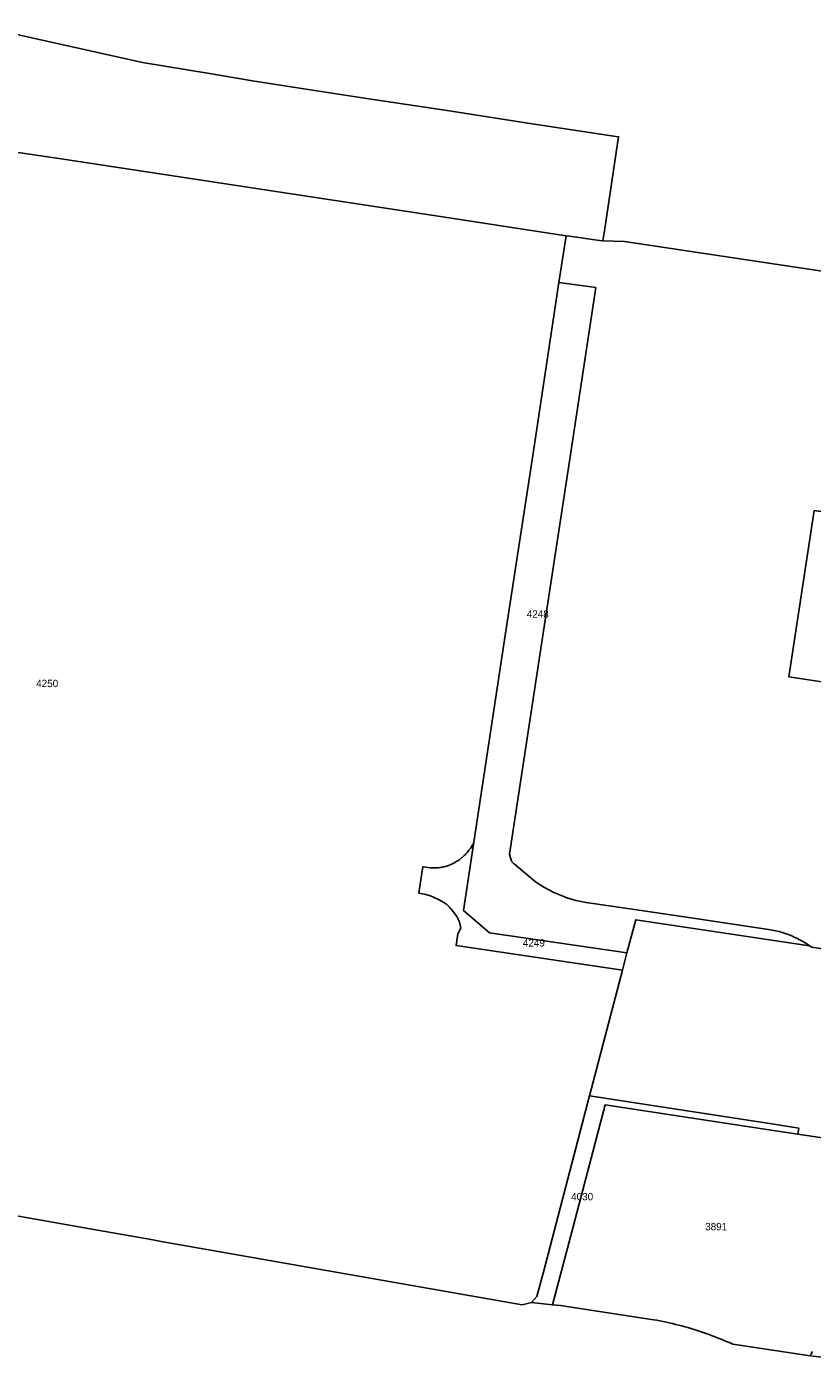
# Model space of a CAD drawing. Header units: metres. Extents: x 89872 to 93080, y 464198 to 466472.
# Tile 9 of 12: x 91493 to 91874, y 464458 to 465109. Entities that reach past the tile are written whole.
import ezdxf

# ---------------------------------------------------------------- set-up
doc = ezdxf.new("R2010")
doc.units = ezdxf.units.M
doc.header["$MEASUREMENT"] = 0
doc.layers.add('CB_---_TZ00018-_tekst 18_18_^2000', color=1, linetype='CONTINUOUS')
doc.layers.add('CI_---_EG01----_perceelsgrens', color=210, linetype='CONTINUOUS')

msp = doc.modelspace()

# ---------------------------------------------------------------- linework, layer by layer
at = {"layer": 'CI_---_EG01----_perceelsgrens', "flags": 128}
for points in [[(91418.880291, 465058.060471), (91509.250246, 465044.840478), (91692.590154, 465016.919492), (91754.709123, 465007.391497), (91756.321122, 465007.173497), (91771.034115, 465005.171498), (91772.601114, 465004.957498), (91773.336114, 465009.808496), (91780.25611, 465055.531473), (91776.871112, 465056.055472), (91736.203132, 465062.160469), (91696.965152, 465068.318466), (91658.879171, 465073.996463), (91631.475185, 465078.260461), (91602.189199, 465082.677459), (91581.40621, 465086.359457), (91548.741226, 465091.653455), (91470.783265, 465109.026446)], [(91782.128109, 464650.287675), (91701.22815, 464662.283669), (91701.77515, 464665.727668), (91702.097149, 464667.940667), (91703.477149, 464670.768665), (91702.838149, 464673.649664), (91702.292149, 464675.076663), (91701.56115, 464676.364662), (91699.807151, 464678.780661), (91697.910152, 464681.12666), (91696.827152, 464682.207659), (91695.601153, 464683.079659), (91692.960154, 464684.516658), (91690.262155, 464685.862658), (91688.840156, 464686.387657), (91685.940158, 464687.186657), (91683.083159, 464687.793657), (91684.072159, 464694.224653), (91685.020158, 464700.56865), (91688.842156, 464700.07065), (91689.401156, 464700.03365), (91689.960156, 464700.01165), (91690.520155, 464700.00365), (91691.079155, 464700.01165), (91691.638155, 464700.03465), (91692.197154, 464700.07265), (91692.754154, 464700.12565), (91693.310154, 464700.19365), (91693.863154, 464700.27565), (91694.415153, 464700.37365), (91694.963153, 464700.48565), (91695.508153, 464700.61265), (91696.050153, 464700.75465), (91696.587152, 464700.91065), (91697.120152, 464701.08165), (91697.649152, 464701.26665), (91698.172151, 464701.46565), (91698.689151, 464701.67765), (91699.201151, 464701.90465), (91699.707151, 464702.145649), (91700.20615, 464702.399649), (91700.69715, 464702.666649), (91701.18215, 464702.946649), (91701.65915, 464703.239649), (91702.127149, 464703.545649), (91702.588149, 464703.864649), (91703.039149, 464704.195648), (91703.482149, 464704.537648), (91703.915149, 464704.892648), (91704.338148, 464705.258648), (91704.752148, 464705.635648), (91705.176148, 464706.025647), (91705.590148, 464706.426647), (91705.994148, 464706.838647), (91706.386147, 464707.260647), (91706.768147, 464707.692647), (91707.138147, 464708.134646), (91707.496147, 464708.585646), (91707.843147, 464709.046646), (91708.178146, 464709.515646), (91708.500146, 464709.993645), (91708.810146, 464710.479645), (91709.107146, 464710.973645), (91709.391146, 464711.475645), (91709.661146, 464711.983644), (91709.919146, 464712.499644), (91725.340138, 464814.219593), (91738.540131, 464900.55055), (91751.267125, 464984.647508), (91754.709123, 465007.391497), (91692.590154, 465016.919492), (91509.250246, 465044.840478), (91418.880291, 465058.060471)], [(91782.128109, 464650.287675), (91701.22815, 464662.283669), (91701.77515, 464665.727668), (91702.097149, 464667.940667), (91703.477149, 464670.768665), (91702.838149, 464673.649664), (91702.292149, 464675.076663), (91701.56115, 464676.364662), (91699.807151, 464678.780661), (91697.910152, 464681.12666), (91696.827152, 464682.207659), (91695.601153, 464683.079659), (91692.960154, 464684.516658), (91690.262155, 464685.862658), (91688.840156, 464686.387657), (91685.940158, 464687.186657), (91683.083159, 464687.793657), (91684.072159, 464694.224653), (91685.020158, 464700.56865), (91688.842156, 464700.07065), (91689.401156, 464700.03365), (91689.960156, 464700.01165), (91690.520155, 464700.00365), (91691.079155, 464700.01165), (91691.638155, 464700.03465), (91692.197154, 464700.07265), (91692.754154, 464700.12565), (91693.310154, 464700.19365), (91693.863154, 464700.27565), (91694.415153, 464700.37365), (91694.963153, 464700.48565), (91695.508153, 464700.61265), (91696.050153, 464700.75465), (91696.587152, 464700.91065), (91697.120152, 464701.08165), (91697.649152, 464701.26665), (91698.172151, 464701.46565), (91698.689151, 464701.67765), (91699.201151, 464701.90465), (91699.707151, 464702.145649), (91700.20615, 464702.399649), (91700.69715, 464702.666649), (91701.18215, 464702.946649), (91701.65915, 464703.239649), (91702.127149, 464703.545649), (91702.588149, 464703.864649), (91703.039149, 464704.195648), (91703.482149, 464704.537648), (91703.915149, 464704.892648), (91704.338148, 464705.258648), (91704.752148, 464705.635648), (91705.176148, 464706.025647), (91705.590148, 464706.426647), (91705.994148, 464706.838647), (91706.386147, 464707.260647), (91706.768147, 464707.692647), (91707.138147, 464708.134646), (91707.496147, 464708.585646), (91707.843147, 464709.046646), (91708.178146, 464709.515646), (91708.500146, 464709.993645), (91708.810146, 464710.479645), (91709.107146, 464710.973645), (91709.391146, 464711.475645), (91709.661146, 464711.983644), (91709.919146, 464712.499644), (91725.340138, 464814.219593), (91738.540131, 464900.55055), (91751.267125, 464984.647508), (91754.709123, 465007.391497), (91692.590154, 465016.919492), (91509.250246, 465044.840478), (91418.880291, 465058.060471)], [(91910.490045, 464985.570507), (91783.170109, 465004.609498), (91772.601114, 465004.957498), (91771.034115, 465005.171497), (91756.321122, 465007.173496), (91754.709123, 465007.391496), (91751.267125, 464984.647508), (91769.159116, 464982.214509), (91756.390122, 464897.859551), (91743.080129, 464810.869595), (91727.218137, 464706.685647), (91728.098136, 464703.830648), (91728.119136, 464703.759648), (91728.182136, 464703.555648), (91728.258136, 464703.356648), (91728.348136, 464703.162648), (91728.450136, 464702.975649), (91728.566136, 464702.795649), (91728.692136, 464702.624649), (91728.831136, 464702.461649), (91728.980136, 464702.309649), (91729.139136, 464702.166649), (91729.307136, 464702.035649), (91729.408136, 464701.955649), (91739.85613, 464693.283653), (91743.885128, 464690.630655), (91748.795126, 464688.033656), (91754.418123, 464685.736657), (91754.511123, 464685.709657), (91759.69012, 464684.199658), (91764.417118, 464683.158658), (91786.842107, 464679.91966), (91816.520092, 464675.630662), (91853.194074, 464670.119665), (91854.048073, 464669.977665), (91854.900073, 464669.820665), (91855.749072, 464669.648665), (91856.595072, 464669.460665), (91857.437072, 464669.258665), (91858.275071, 464669.040665), (91859.110071, 464668.808666), (91859.94007, 464668.561666), (91860.76607, 464668.299666), (91861.58607, 464668.022666), (91862.402069, 464667.731666), (91863.212069, 464667.425666), (91864.017068, 464667.105666), (91864.816068, 464666.770667), (91865.609068, 464666.422667), (91866.396067, 464666.059667), (91867.175067, 464665.682667), (91867.949066, 464665.291667), (91868.715066, 464664.887668), (91869.473066, 464664.469668), (91870.224065, 464664.038668), (91870.968065, 464663.593668), (91871.703064, 464663.135668), (91872.430064, 464662.664669), (91873.148064, 464662.180669), (91874.143063, 464661.478669), (91890.577055, 464658.886671)], [(91784.340108, 464658.709671), (91717.460142, 464668.519666), (91704.880148, 464679.25966), (91709.919146, 464712.499644)], [(91874.143063, 464661.47867), (91873.148064, 464662.180669), (91788.568106, 464674.810663), (91784.340108, 464658.709671), (91782.128109, 464650.287675), (91766.078117, 464589.162706), (91854.839073, 464575.558713), (91867.816066, 464573.507714), (91867.367066, 464570.572715), (91893.560053, 464566.599717)], [(91452.681274, 464537.047732), (91527.900237, 464523.769739), (91552.960224, 464519.289741), (91557.833222, 464518.433741), (91733.350134, 464487.609757), (91737.950132, 464488.749756)], [(91452.681274, 464537.047732), (91527.900237, 464523.769739), (91552.960224, 464519.289741), (91557.833222, 464518.433741), (91733.350134, 464487.609757), (91737.950131, 464488.749755)], [(91748.136126, 464487.652756), (91751.970124, 464487.239756), (91797.300102, 464480.35976), (91798.831101, 464480.07976), (91800.3601, 464479.78476), (91801.885099, 464479.47576), (91803.408099, 464479.15176), (91804.927098, 464478.81376), (91806.444097, 464478.460761), (91807.956096, 464478.092761), (91809.465096, 464477.710761), (91810.971095, 464477.314761), (91812.472094, 464476.903761), (91813.970093, 464476.478762), (91815.463093, 464476.039762), (91816.952092, 464475.585762), (91818.437091, 464475.117762), (91819.91709, 464474.635763), (91821.39209, 464474.139763), (91822.863089, 464473.628763), (91824.329088, 464473.104763), (91825.789088, 464472.566764), (91827.245087, 464472.013764), (91828.695086, 464471.447764), (91830.139085, 464470.867764), (91831.578085, 464470.273765), (91833.011084, 464469.665765), (91834.439083, 464469.044765), (91835.860082, 464468.409766), (91873.430064, 464462.709769)], [(91874.476063, 464464.841768), (91873.960063, 464463.772769), (91873.430063, 464462.709769), (91913.237043, 464458.209771)]]:
    msp.add_lwpolyline(points, dxfattribs=at)
for points in [[(91875.382063, 464873.873563), (91863.015069, 464793.013603), (91914.416043, 464785.150607), (91926.784037, 464866.010567)], [(91748.136126, 464487.652756), (91757.480122, 464523.029739), (91773.760114, 464584.899708), (91854.376073, 464572.543714), (91867.367067, 464570.572715), (91867.816067, 464573.507713), (91854.839073, 464575.558712), (91766.078117, 464589.162706), (91765.300118, 464586.199707), (91744.110128, 464504.709748), (91740.57013, 464491.689754), (91737.950131, 464488.749756)]]:
    msp.add_lwpolyline(points, close=True, dxfattribs=at)

# ---------------------------------------------------------------- texts
at = {"layer": 'CB_---_TZ00018-_tekst 18_18_^2000'}
for s, p in [('4248', (91735.609375, 464821.6875)), ('4250', (91497.070313, 464787.921875)), ('4249', (91733.710938, 464661.796875)), ('4030', (91757.199219, 464538.40625)), ('3891', (91822.359375, 464523.8125))]:
    msp.add_text(s, height=3.6, dxfattribs=at).set_placement(p)

doc.saveas('drawing.dxf')
